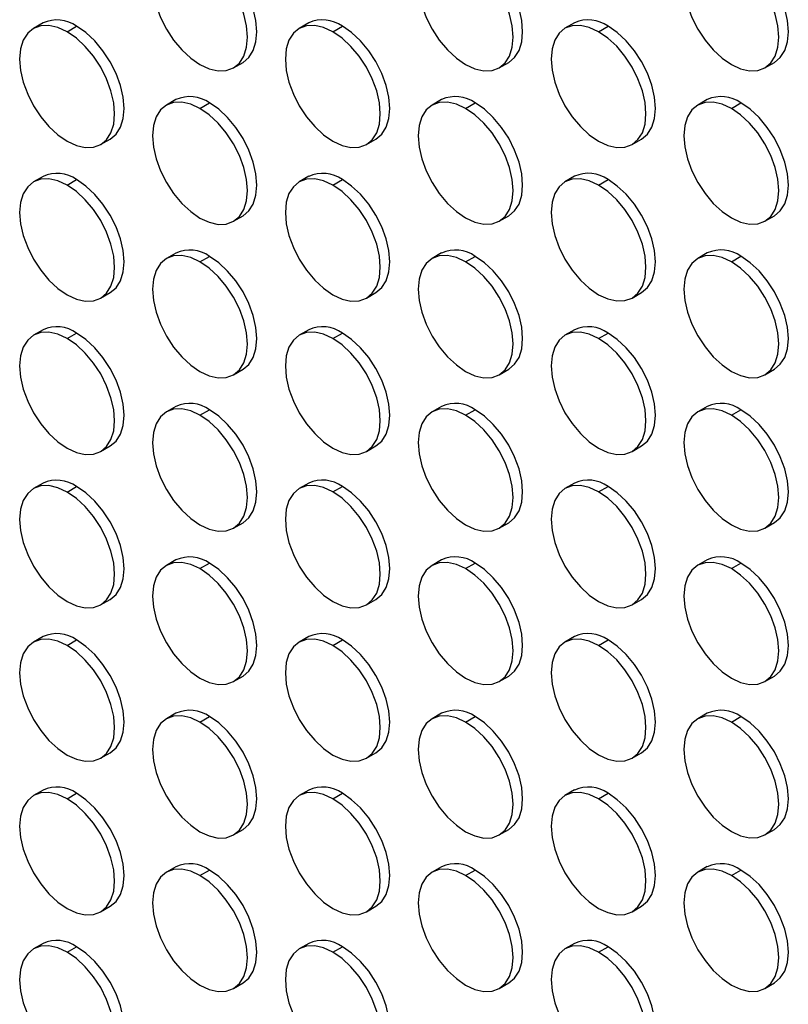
# Model space of a CAD drawing. Header units: millimetres. Extents: x 0 to 2794, y 0 to 2159.
# Tile 17 of 44: x 2187 to 2302, y 1575 to 1722. Entities that reach past the tile are written whole.
import ezdxf

# ---------------------------------------------------------------- set-up
doc = ezdxf.new("R2010")
doc.units = ezdxf.units.MM
doc.header["$LTSCALE"] = 10

msp = doc.modelspace()

# ---------------------------------------------------------------- linework, layer by layer
for p, q in [((2190.51, 1721.3), (2189.1, 1720.48)), ((2230.11, 1721.3), (2228.69, 1720.48)), ((2269.71, 1721.3), (2268.29, 1720.49)), ((2194.1, 1719.98), (2195.51, 1720.8)), ((2233.69, 1719.99), (2235.11, 1720.8)), ((2273.29, 1719.99), (2274.71, 1720.81)), ((2218.89, 1714.59), (2220.31, 1715.41)), ((2258.49, 1714.6), (2259.91, 1715.41)), ((2298.09, 1714.6), (2299.5, 1715.42)), ((2210.31, 1709.87), (2208.89, 1709.05)), ((2249.91, 1709.87), (2248.49, 1709.05)), ((2289.5, 1709.87), (2288.09, 1709.06)), ((2213.89, 1708.55), (2215.31, 1709.37)), ((2253.49, 1708.56), (2254.91, 1709.37)), ((2293.09, 1708.56), (2294.5, 1709.38)), ((2199.09, 1703.16), (2200.51, 1703.97)), ((2238.69, 1703.16), (2240.11, 1703.98)), ((2278.29, 1703.17), (2279.7, 1703.98)), ((2190.51, 1698.43), (2189.1, 1697.62)), ((2194.1, 1697.12), (2195.51, 1697.94)), ((2230.11, 1698.44), (2228.69, 1697.62)), ((2233.69, 1697.12), (2235.11, 1697.94)), ((2269.71, 1698.44), (2268.29, 1697.62)), ((2273.29, 1697.13), (2274.71, 1697.95)), ((2218.89, 1691.73), (2220.31, 1692.55)), ((2258.49, 1691.73), (2259.91, 1692.55)), ((2298.09, 1691.74), (2299.5, 1692.55)), ((2210.31, 1687), (2208.89, 1686.19)), ((2213.89, 1685.69), (2215.31, 1686.51)), ((2249.91, 1687.01), (2248.49, 1686.19)), ((2253.49, 1685.7), (2254.91, 1686.51)), ((2289.5, 1687.01), (2288.09, 1686.19)), ((2293.09, 1685.7), (2294.5, 1686.52)), ((2199.09, 1680.3), (2200.51, 1681.11)), ((2238.69, 1680.3), (2240.11, 1681.12)), ((2278.29, 1680.3), (2279.7, 1681.12)), ((2190.51, 1675.57), (2189.1, 1674.75)), ((2194.1, 1674.26), (2195.51, 1675.07)), ((2230.11, 1675.57), (2228.69, 1674.76)), ((2233.69, 1674.26), (2235.11, 1675.08)), ((2269.71, 1675.58), (2268.29, 1674.76)), ((2273.29, 1674.27), (2274.71, 1675.08)), ((2218.89, 1668.87), (2220.31, 1669.68)), ((2258.49, 1668.87), (2259.91, 1669.69)), ((2298.09, 1668.87), (2299.5, 1669.69)), ((2210.31, 1664.14), (2208.89, 1663.32)), ((2249.91, 1664.14), (2248.49, 1663.33)), ((2289.5, 1664.15), (2288.09, 1663.33)), ((2213.89, 1662.83), (2215.31, 1663.64)), ((2253.49, 1662.83), (2254.91, 1663.65)), ((2293.09, 1662.84), (2294.5, 1663.65)), ((2199.09, 1657.43), (2200.51, 1658.25)), ((2238.69, 1657.44), (2240.11, 1658.25)), ((2278.29, 1657.44), (2279.7, 1658.26)), ((2190.51, 1652.71), (2189.1, 1651.89)), ((2194.1, 1651.39), (2195.51, 1652.21)), ((2230.11, 1652.71), (2228.69, 1651.89)), ((2233.69, 1651.4), (2235.11, 1652.22)), ((2269.71, 1652.71), (2268.29, 1651.9)), ((2273.29, 1651.4), (2274.71, 1652.22)), ((2218.89, 1646), (2220.31, 1646.82)), ((2258.49, 1646.01), (2259.91, 1646.82)), ((2298.09, 1646.01), (2299.5, 1646.83)), ((2210.31, 1641.28), (2208.89, 1640.46)), ((2213.89, 1639.97), (2215.31, 1640.78)), ((2249.91, 1641.28), (2248.49, 1640.46)), ((2253.49, 1639.97), (2254.91, 1640.79)), ((2289.5, 1641.28), (2288.09, 1640.47)), ((2293.09, 1639.97), (2294.5, 1640.79)), ((2199.09, 1634.57), (2200.51, 1635.39)), ((2238.69, 1634.57), (2240.11, 1635.39)), ((2278.29, 1634.58), (2279.7, 1635.39)), ((2190.51, 1629.84), (2189.1, 1629.03)), ((2194.1, 1628.53), (2195.51, 1629.35)), ((2230.11, 1629.85), (2228.69, 1629.03)), ((2233.69, 1628.54), (2235.11, 1629.35)), ((2269.71, 1629.85), (2268.29, 1629.03)), ((2273.29, 1628.54), (2274.71, 1629.36)), ((2218.89, 1623.14), (2220.31, 1623.96)), ((2258.49, 1623.14), (2259.91, 1623.96)), ((2298.09, 1623.15), (2299.5, 1623.96)), ((2249.91, 1618.42), (2248.49, 1617.6)), ((2289.5, 1618.42), (2288.09, 1617.6)), ((2210.31, 1618.41), (2208.89, 1617.6)), ((2213.89, 1617.1), (2215.31, 1617.92)), ((2253.49, 1617.11), (2254.91, 1617.92)), ((2293.09, 1617.11), (2294.5, 1617.93)), ((2199.09, 1611.71), (2200.51, 1612.52)), ((2238.69, 1611.71), (2240.11, 1612.53)), ((2278.29, 1611.71), (2279.7, 1612.53)), ((2190.51, 1606.98), (2189.1, 1606.16)), ((2230.11, 1606.98), (2228.69, 1606.17)), ((2269.71, 1606.99), (2268.29, 1606.17)), ((2194.1, 1605.67), (2195.51, 1606.49)), ((2233.69, 1605.67), (2235.11, 1606.49)), ((2273.29, 1605.68), (2274.71, 1606.49)), ((2218.89, 1600.28), (2220.31, 1601.09)), ((2258.49, 1600.28), (2259.91, 1601.1)), ((2298.09, 1600.28), (2299.5, 1601.1)), ((2210.31, 1595.55), (2208.89, 1594.73)), ((2213.89, 1594.24), (2215.31, 1595.06)), ((2249.91, 1595.55), (2248.49, 1594.74)), ((2253.49, 1594.24), (2254.91, 1595.06)), ((2289.5, 1595.56), (2288.09, 1594.74)), ((2293.09, 1594.25), (2294.5, 1595.06)), ((2199.09, 1588.84), (2200.51, 1589.66)), ((2238.69, 1588.85), (2240.11, 1589.66)), ((2278.29, 1588.85), (2279.7, 1589.67)), ((2190.51, 1584.12), (2189.1, 1583.3)), ((2194.1, 1582.81), (2195.51, 1583.62)), ((2230.11, 1584.12), (2228.69, 1583.3)), ((2233.69, 1582.81), (2235.11, 1583.63)), ((2269.71, 1584.12), (2268.29, 1583.31)), ((2273.29, 1582.81), (2274.71, 1583.63)), ((2218.89, 1577.41), (2220.31, 1578.23)), ((2258.49, 1577.42), (2259.91, 1578.23)), ((2298.09, 1577.42), (2299.5, 1578.24))]:
    msp.add_line(p, q)
at = {"flags": 128}
for points in [[(2213.89, 1731.42), (2212.51, 1732.06), (2211.19, 1732.36), (2209.97, 1732.31), (2208.89, 1731.91), (2208.01, 1731.18), (2207.36, 1730.15), (2206.96, 1728.85), (2206.82, 1727.33), (2206.96, 1725.66), (2207.36, 1723.9), (2208.01, 1722.11), (2208.89, 1720.36), (2209.97, 1718.73), (2211.19, 1717.27), (2212.51, 1716.04), (2213.89, 1715.09)], [(2213.89, 1715.09), (2215.27, 1714.45), (2216.6, 1714.15), (2217.82, 1714.2), (2218.89, 1714.59), (2219.77, 1715.32), (2220.43, 1716.36), (2220.83, 1717.66), (2220.97, 1719.17), (2220.83, 1720.84), (2220.43, 1722.61), (2219.77, 1724.39), (2218.89, 1726.14), (2217.82, 1727.77), (2216.6, 1729.23), (2215.27, 1730.46), (2213.89, 1731.42)], [(2220.31, 1715.41), (2220.31, 1715.41), (2221.19, 1716.14), (2221.84, 1717.17), (2222.24, 1718.47), (2222.38, 1719.99), (2222.24, 1721.66), (2221.84, 1723.42), (2221.19, 1725.21), (2220.31, 1726.96), (2219.24, 1728.59), (2218.01, 1730.05), (2216.69, 1731.28), (2215.31, 1732.23)], [(2253.49, 1731.42), (2252.11, 1732.06), (2250.79, 1732.36), (2249.56, 1732.31), (2248.49, 1731.92), (2247.61, 1731.19), (2246.96, 1730.15), (2246.56, 1728.85), (2246.42, 1727.34), (2246.56, 1725.67), (2246.96, 1723.9), (2247.61, 1722.11), (2248.49, 1720.37), (2249.56, 1718.73), (2250.79, 1717.27), (2252.11, 1716.04), (2253.49, 1715.09)], [(2253.49, 1715.09), (2254.87, 1714.45), (2256.2, 1714.15), (2257.42, 1714.2), (2258.49, 1714.6), (2259.37, 1715.33), (2260.02, 1716.36), (2260.43, 1717.66), (2260.56, 1719.17), (2260.43, 1720.85), (2260.02, 1722.61), (2259.37, 1724.4), (2258.49, 1726.14), (2257.42, 1727.78), (2256.2, 1729.24), (2254.87, 1730.47), (2253.49, 1731.42)], [(2259.91, 1715.41), (2259.91, 1715.41), (2260.79, 1716.14), (2261.44, 1717.18), (2261.84, 1718.48), (2261.98, 1719.99), (2261.84, 1721.66), (2261.44, 1723.43), (2260.79, 1725.21), (2259.91, 1726.96), (2258.83, 1728.59), (2257.61, 1730.05), (2256.29, 1731.28), (2254.91, 1732.24)], [(2293.09, 1731.43), (2291.71, 1732.06), (2290.38, 1732.37), (2289.16, 1732.32), (2288.09, 1731.92), (2287.21, 1731.19), (2286.56, 1730.16), (2286.15, 1728.86), (2286.02, 1727.34), (2286.15, 1725.67), (2286.56, 1723.91), (2287.21, 1722.12), (2288.09, 1720.37), (2289.16, 1718.74), (2290.38, 1717.28), (2291.71, 1716.05), (2293.09, 1715.09)], [(2293.09, 1715.09), (2294.47, 1714.45), (2295.8, 1714.15), (2297.02, 1714.2), (2298.09, 1714.6), (2298.97, 1715.33), (2299.62, 1716.36), (2300.03, 1717.66), (2300.16, 1719.18), (2300.03, 1720.85), (2299.62, 1722.61), (2298.97, 1724.4), (2298.09, 1726.15), (2297.02, 1727.78), (2295.8, 1729.24), (2294.47, 1730.47), (2293.09, 1731.43)], [(2299.5, 1715.42), (2299.5, 1715.42), (2300.38, 1716.15), (2301.04, 1717.18), (2301.44, 1718.48), (2301.58, 1719.99), (2301.44, 1721.67), (2301.04, 1723.43), (2300.38, 1725.22), (2299.5, 1726.96), (2298.43, 1728.6), (2297.21, 1730.06), (2295.88, 1731.29), (2294.5, 1732.24)], [(2194.1, 1719.98), (2192.72, 1720.62), (2191.39, 1720.92), (2190.17, 1720.88), (2189.1, 1720.48), (2188.22, 1719.75), (2187.56, 1718.71), (2187.16, 1717.42), (2187.02, 1715.9), (2187.16, 1714.23), (2187.56, 1712.47), (2188.22, 1710.68), (2189.1, 1708.93), (2190.17, 1707.3), (2191.39, 1705.84), (2192.72, 1704.61), (2194.1, 1703.65)], [(2194.1, 1703.65), (2195.47, 1703.01), (2196.8, 1702.71), (2198.02, 1702.76), (2199.1, 1703.16), (2199.97, 1703.89), (2200.63, 1704.92), (2201.03, 1706.22), (2201.17, 1707.74), (2201.03, 1709.41), (2200.63, 1711.17), (2199.97, 1712.96), (2199.1, 1714.71), (2198.02, 1716.34), (2196.8, 1717.8), (2195.47, 1719.03), (2194.1, 1719.98)], [(2200.51, 1703.97), (2200.51, 1703.98), (2201.39, 1704.7), (2202.04, 1705.74), (2202.44, 1707.04), (2202.58, 1708.55), (2202.44, 1710.22), (2202.04, 1711.99), (2201.39, 1713.78), (2200.51, 1715.52), (2199.44, 1717.16), (2198.22, 1718.62), (2196.89, 1719.85), (2195.51, 1720.8)], [(2233.69, 1719.99), (2232.31, 1720.63), (2230.99, 1720.93), (2229.76, 1720.88), (2228.69, 1720.48), (2227.81, 1719.75), (2227.16, 1718.72), (2226.76, 1717.42), (2226.62, 1715.9), (2226.76, 1714.23), (2227.16, 1712.47), (2227.81, 1710.68), (2228.69, 1708.94), (2229.76, 1707.3), (2230.99, 1705.84), (2232.31, 1704.61), (2233.69, 1703.66)], [(2233.69, 1703.66), (2235.07, 1703.02), (2236.4, 1702.72), (2237.62, 1702.77), (2238.69, 1703.16), (2239.57, 1703.89), (2240.23, 1704.93), (2240.63, 1706.23), (2240.76, 1707.74), (2240.63, 1709.41), (2240.23, 1711.18), (2239.57, 1712.96), (2238.69, 1714.71), (2237.62, 1716.34), (2236.4, 1717.8), (2235.07, 1719.03), (2233.69, 1719.99)], [(2240.11, 1703.98), (2240.11, 1703.98), (2240.99, 1704.71), (2241.64, 1705.74), (2242.04, 1707.04), (2242.18, 1708.56), (2242.04, 1710.23), (2241.64, 1711.99), (2240.99, 1713.78), (2240.11, 1715.53), (2239.04, 1717.16), (2237.81, 1718.62), (2236.49, 1719.85), (2235.11, 1720.8)], [(2273.29, 1719.99), (2271.91, 1720.63), (2270.59, 1720.93), (2269.36, 1720.88), (2268.29, 1720.49), (2267.41, 1719.76), (2266.76, 1718.72), (2266.36, 1717.42), (2266.22, 1715.91), (2266.36, 1714.24), (2266.76, 1712.47), (2267.41, 1710.68), (2268.29, 1708.94), (2269.36, 1707.3), (2270.59, 1705.84), (2271.91, 1704.61), (2273.29, 1703.66)], [(2273.29, 1703.66), (2274.67, 1703.02), (2276, 1702.72), (2277.22, 1702.77), (2278.29, 1703.17), (2279.17, 1703.9), (2279.82, 1704.93), (2280.23, 1706.23), (2280.36, 1707.74), (2280.23, 1709.42), (2279.82, 1711.18), (2279.17, 1712.97), (2278.29, 1714.71), (2277.22, 1716.35), (2276, 1717.81), (2274.67, 1719.04), (2273.29, 1719.99)], [(2279.7, 1703.98), (2279.71, 1703.98), (2280.58, 1704.71), (2281.24, 1705.75), (2281.64, 1707.05), (2281.78, 1708.56), (2281.64, 1710.23), (2281.24, 1712), (2280.58, 1713.79), (2279.71, 1715.53), (2278.63, 1717.16), (2277.41, 1718.62), (2276.08, 1719.85), (2274.71, 1720.81)], [(2213.89, 1708.55), (2212.51, 1709.19), (2211.19, 1709.5), (2209.97, 1709.45), (2208.89, 1709.05), (2208.01, 1708.32), (2207.36, 1707.29), (2206.96, 1705.99), (2206.82, 1704.47), (2206.96, 1702.8), (2207.36, 1701.04), (2208.01, 1699.25), (2208.89, 1697.5), (2209.97, 1695.87), (2211.19, 1694.41), (2212.51, 1693.18), (2213.89, 1692.22)], [(2253.49, 1708.56), (2252.11, 1709.2), (2250.79, 1709.5), (2249.56, 1709.45), (2248.49, 1709.05), (2247.61, 1708.32), (2246.96, 1707.29), (2246.56, 1705.99), (2246.42, 1704.47), (2246.56, 1702.8), (2246.96, 1701.04), (2247.61, 1699.25), (2248.49, 1697.51), (2249.56, 1695.87), (2250.79, 1694.41), (2252.11, 1693.18), (2253.49, 1692.23)], [(2293.09, 1708.56), (2291.71, 1709.2), (2290.38, 1709.5), (2289.16, 1709.45), (2288.09, 1709.06), (2287.21, 1708.33), (2286.56, 1707.29), (2286.15, 1705.99), (2286.02, 1704.48), (2286.15, 1702.81), (2286.56, 1701.04), (2287.21, 1699.25), (2288.09, 1697.51), (2289.16, 1695.88), (2290.38, 1694.41), (2291.71, 1693.18), (2293.09, 1692.23)], [(2213.89, 1692.22), (2215.27, 1691.58), (2216.6, 1691.28), (2217.82, 1691.33), (2218.89, 1691.73), (2219.77, 1692.46), (2220.43, 1693.49), (2220.83, 1694.79), (2220.97, 1696.31), (2220.83, 1697.98), (2220.43, 1699.74), (2219.77, 1701.53), (2218.89, 1703.28), (2217.82, 1704.91), (2216.6, 1706.37), (2215.27, 1707.6), (2213.89, 1708.55)], [(2220.31, 1692.55), (2220.31, 1692.55), (2221.19, 1693.28), (2221.84, 1694.31), (2222.24, 1695.61), (2222.38, 1697.12), (2222.24, 1698.79), (2221.84, 1700.56), (2221.19, 1702.35), (2220.31, 1704.09), (2219.24, 1705.73), (2218.01, 1707.19), (2216.69, 1708.42), (2215.31, 1709.37)], [(2253.49, 1692.23), (2254.87, 1691.59), (2256.2, 1691.29), (2257.42, 1691.34), (2258.49, 1691.73), (2259.37, 1692.46), (2260.02, 1693.5), (2260.43, 1694.8), (2260.56, 1696.31), (2260.43, 1697.98), (2260.02, 1699.75), (2259.37, 1701.54), (2258.49, 1703.28), (2257.42, 1704.91), (2256.2, 1706.37), (2254.87, 1707.61), (2253.49, 1708.56)], [(2259.91, 1692.55), (2259.91, 1692.55), (2260.79, 1693.28), (2261.44, 1694.31), (2261.84, 1695.61), (2261.98, 1697.13), (2261.84, 1698.8), (2261.44, 1700.56), (2260.79, 1702.35), (2259.91, 1704.1), (2258.83, 1705.73), (2257.61, 1707.19), (2256.29, 1708.42), (2254.91, 1709.37)], [(2293.09, 1692.23), (2294.47, 1691.59), (2295.8, 1691.29), (2297.02, 1691.34), (2298.09, 1691.74), (2298.97, 1692.47), (2299.62, 1693.5), (2300.03, 1694.8), (2300.16, 1696.31), (2300.03, 1697.99), (2299.62, 1699.75), (2298.97, 1701.54), (2298.09, 1703.28), (2297.02, 1704.92), (2295.8, 1706.38), (2294.47, 1707.61), (2293.09, 1708.56)], [(2299.5, 1692.55), (2299.5, 1692.55), (2300.38, 1693.28), (2301.04, 1694.32), (2301.44, 1695.62), (2301.58, 1697.13), (2301.44, 1698.8), (2301.04, 1700.57), (2300.38, 1702.36), (2299.5, 1704.1), (2298.43, 1705.73), (2297.21, 1707.19), (2295.88, 1708.43), (2294.5, 1709.38)], [(2194.1, 1697.12), (2192.72, 1697.76), (2191.39, 1698.06), (2190.17, 1698.01), (2189.1, 1697.62), (2188.22, 1696.89), (2187.56, 1695.85), (2187.16, 1694.55), (2187.02, 1693.04), (2187.16, 1691.37), (2187.56, 1689.6), (2188.22, 1687.81), (2189.1, 1686.07), (2190.17, 1684.43), (2191.39, 1682.97), (2192.72, 1681.74), (2194.1, 1680.79)], [(2200.51, 1681.11), (2200.51, 1681.11), (2201.39, 1681.84), (2202.04, 1682.88), (2202.44, 1684.18), (2202.58, 1685.69), (2202.44, 1687.36), (2202.04, 1689.13), (2201.39, 1690.91), (2200.51, 1692.66), (2199.44, 1694.29), (2198.22, 1695.75), (2196.89, 1696.98), (2195.51, 1697.94)], [(2233.69, 1697.12), (2232.31, 1697.76), (2230.99, 1698.07), (2229.76, 1698.02), (2228.69, 1697.62), (2227.81, 1696.89), (2227.16, 1695.86), (2226.76, 1694.56), (2226.62, 1693.04), (2226.76, 1691.37), (2227.16, 1689.61), (2227.81, 1687.82), (2228.69, 1686.07), (2229.76, 1684.44), (2230.99, 1682.98), (2232.31, 1681.75), (2233.69, 1680.79)], [(2240.11, 1681.12), (2240.11, 1681.12), (2240.99, 1681.85), (2241.64, 1682.88), (2242.04, 1684.18), (2242.18, 1685.69), (2242.04, 1687.37), (2241.64, 1689.13), (2240.99, 1690.92), (2240.11, 1692.66), (2239.04, 1694.3), (2237.81, 1695.76), (2236.49, 1696.99), (2235.11, 1697.94)], [(2273.29, 1697.13), (2271.91, 1697.77), (2270.59, 1698.07), (2269.36, 1698.02), (2268.29, 1697.62), (2267.41, 1696.89), (2266.76, 1695.86), (2266.36, 1694.56), (2266.22, 1693.05), (2266.36, 1691.37), (2266.76, 1689.61), (2267.41, 1687.82), (2268.29, 1686.08), (2269.36, 1684.44), (2270.59, 1682.98), (2271.91, 1681.75), (2273.29, 1680.8)], [(2279.7, 1681.12), (2279.71, 1681.12), (2280.58, 1681.85), (2281.24, 1682.88), (2281.64, 1684.18), (2281.78, 1685.7), (2281.64, 1687.37), (2281.24, 1689.13), (2280.58, 1690.92), (2279.71, 1692.67), (2278.63, 1694.3), (2277.41, 1695.76), (2276.08, 1696.99), (2274.71, 1697.95)], [(2194.1, 1680.79), (2195.47, 1680.15), (2196.8, 1679.85), (2198.02, 1679.9), (2199.1, 1680.3), (2199.97, 1681.03), (2200.63, 1682.06), (2201.03, 1683.36), (2201.17, 1684.87), (2201.03, 1686.55), (2200.63, 1688.31), (2199.97, 1690.1), (2199.1, 1691.84), (2198.02, 1693.48), (2196.8, 1694.94), (2195.47, 1696.17), (2194.1, 1697.12)], [(2233.69, 1680.79), (2235.07, 1680.15), (2236.4, 1679.85), (2237.62, 1679.9), (2238.69, 1680.3), (2239.57, 1681.03), (2240.23, 1682.06), (2240.63, 1683.36), (2240.76, 1684.88), (2240.63, 1686.55), (2240.23, 1688.31), (2239.57, 1690.1), (2238.69, 1691.85), (2237.62, 1693.48), (2236.4, 1694.94), (2235.07, 1696.17), (2233.69, 1697.12)], [(2273.29, 1680.8), (2274.67, 1680.16), (2276, 1679.86), (2277.22, 1679.91), (2278.29, 1680.3), (2279.17, 1681.03), (2279.82, 1682.07), (2280.23, 1683.37), (2280.36, 1684.88), (2280.23, 1686.55), (2279.82, 1688.32), (2279.17, 1690.11), (2278.29, 1691.85), (2277.22, 1693.48), (2276, 1694.94), (2274.67, 1696.18), (2273.29, 1697.13)], [(2213.89, 1685.69), (2212.51, 1686.33), (2211.19, 1686.63), (2209.97, 1686.58), (2208.89, 1686.19), (2208.01, 1685.46), (2207.36, 1684.42), (2206.96, 1683.12), (2206.82, 1681.61), (2206.96, 1679.94), (2207.36, 1678.17), (2208.01, 1676.38), (2208.89, 1674.64), (2209.97, 1673), (2211.19, 1671.54), (2212.51, 1670.31), (2213.89, 1669.36)], [(2220.31, 1669.68), (2220.31, 1669.68), (2221.19, 1670.41), (2221.84, 1671.45), (2222.24, 1672.75), (2222.38, 1674.26), (2222.24, 1675.93), (2221.84, 1677.7), (2221.19, 1679.48), (2220.31, 1681.23), (2219.24, 1682.86), (2218.01, 1684.32), (2216.69, 1685.55), (2215.31, 1686.51)], [(2253.49, 1685.7), (2252.11, 1686.33), (2250.79, 1686.64), (2249.56, 1686.59), (2248.49, 1686.19), (2247.61, 1685.46), (2246.96, 1684.43), (2246.56, 1683.13), (2246.42, 1681.61), (2246.56, 1679.94), (2246.96, 1678.18), (2247.61, 1676.39), (2248.49, 1674.64), (2249.56, 1673.01), (2250.79, 1671.55), (2252.11, 1670.32), (2253.49, 1669.36)], [(2259.91, 1669.69), (2259.91, 1669.69), (2260.79, 1670.42), (2261.44, 1671.45), (2261.84, 1672.75), (2261.98, 1674.26), (2261.84, 1675.94), (2261.44, 1677.7), (2260.79, 1679.49), (2259.91, 1681.23), (2258.83, 1682.87), (2257.61, 1684.33), (2256.29, 1685.56), (2254.91, 1686.51)], [(2293.09, 1685.7), (2291.71, 1686.34), (2290.38, 1686.64), (2289.16, 1686.59), (2288.09, 1686.19), (2287.21, 1685.46), (2286.56, 1684.43), (2286.15, 1683.13), (2286.02, 1681.62), (2286.15, 1679.94), (2286.56, 1678.18), (2287.21, 1676.39), (2288.09, 1674.65), (2289.16, 1673.01), (2290.38, 1671.55), (2291.71, 1670.32), (2293.09, 1669.37)], [(2299.5, 1669.69), (2299.5, 1669.69), (2300.38, 1670.42), (2301.04, 1671.45), (2301.44, 1672.75), (2301.58, 1674.27), (2301.44, 1675.94), (2301.04, 1677.7), (2300.38, 1679.49), (2299.5, 1681.24), (2298.43, 1682.87), (2297.21, 1684.33), (2295.88, 1685.56), (2294.5, 1686.52)], [(2213.89, 1669.36), (2215.27, 1668.72), (2216.6, 1668.42), (2217.82, 1668.47), (2218.89, 1668.87), (2219.77, 1669.6), (2220.43, 1670.63), (2220.83, 1671.93), (2220.97, 1673.44), (2220.83, 1675.12), (2220.43, 1676.88), (2219.77, 1678.67), (2218.89, 1680.41), (2217.82, 1682.05), (2216.6, 1683.51), (2215.27, 1684.74), (2213.89, 1685.69)], [(2253.49, 1669.36), (2254.87, 1668.72), (2256.2, 1668.42), (2257.42, 1668.47), (2258.49, 1668.87), (2259.37, 1669.6), (2260.02, 1670.63), (2260.43, 1671.93), (2260.56, 1673.45), (2260.43, 1675.12), (2260.02, 1676.88), (2259.37, 1678.67), (2258.49, 1680.42), (2257.42, 1682.05), (2256.2, 1683.51), (2254.87, 1684.74), (2253.49, 1685.7)], [(2293.09, 1669.37), (2294.47, 1668.73), (2295.8, 1668.43), (2297.02, 1668.48), (2298.09, 1668.87), (2298.97, 1669.6), (2299.62, 1670.64), (2300.03, 1671.94), (2300.16, 1673.45), (2300.03, 1675.12), (2299.62, 1676.89), (2298.97, 1678.68), (2298.09, 1680.42), (2297.02, 1682.05), (2295.8, 1683.52), (2294.47, 1684.75), (2293.09, 1685.7)], [(2194.1, 1674.26), (2192.72, 1674.9), (2191.39, 1675.2), (2190.17, 1675.15), (2189.1, 1674.75), (2188.22, 1674.02), (2187.56, 1672.99), (2187.16, 1671.69), (2187.02, 1670.17), (2187.16, 1668.5), (2187.56, 1666.74), (2188.22, 1664.95), (2189.1, 1663.21), (2190.17, 1661.57), (2191.39, 1660.11), (2192.72, 1658.88), (2194.1, 1657.93)], [(2194.1, 1657.93), (2195.47, 1657.29), (2196.8, 1656.99), (2198.02, 1657.04), (2199.1, 1657.43), (2199.97, 1658.16), (2200.63, 1659.2), (2201.03, 1660.5), (2201.17, 1662.01), (2201.03, 1663.68), (2200.63, 1665.45), (2199.97, 1667.23), (2199.1, 1668.98), (2198.02, 1670.61), (2196.8, 1672.07), (2195.47, 1673.3), (2194.1, 1674.26)], [(2200.51, 1658.25), (2200.51, 1658.25), (2201.39, 1658.98), (2202.04, 1660.01), (2202.44, 1661.31), (2202.58, 1662.83), (2202.44, 1664.5), (2202.04, 1666.26), (2201.39, 1668.05), (2200.51, 1669.8), (2199.44, 1671.43), (2198.22, 1672.89), (2196.89, 1674.12), (2195.51, 1675.07)], [(2233.69, 1674.26), (2232.31, 1674.9), (2230.99, 1675.2), (2229.76, 1675.15), (2228.69, 1674.76), (2227.81, 1674.03), (2227.16, 1672.99), (2226.76, 1671.69), (2226.62, 1670.18), (2226.76, 1668.51), (2227.16, 1666.74), (2227.81, 1664.95), (2228.69, 1663.21), (2229.76, 1661.57), (2230.99, 1660.11), (2232.31, 1658.88), (2233.69, 1657.93)], [(2233.69, 1657.93), (2235.07, 1657.29), (2236.4, 1656.99), (2237.62, 1657.04), (2238.69, 1657.44), (2239.57, 1658.17), (2240.23, 1659.2), (2240.63, 1660.5), (2240.76, 1662.01), (2240.63, 1663.69), (2240.23, 1665.45), (2239.57, 1667.24), (2238.69, 1668.98), (2237.62, 1670.62), (2236.4, 1672.08), (2235.07, 1673.31), (2233.69, 1674.26)], [(2240.11, 1658.25), (2240.11, 1658.25), (2240.99, 1658.98), (2241.64, 1660.02), (2242.04, 1661.32), (2242.18, 1662.83), (2242.04, 1664.5), (2241.64, 1666.27), (2240.99, 1668.06), (2240.11, 1669.8), (2239.04, 1671.43), (2237.81, 1672.89), (2236.49, 1674.12), (2235.11, 1675.08)], [(2273.29, 1674.27), (2271.91, 1674.9), (2270.59, 1675.21), (2269.36, 1675.16), (2268.29, 1674.76), (2267.41, 1674.03), (2266.76, 1673), (2266.36, 1671.7), (2266.22, 1670.18), (2266.36, 1668.51), (2266.76, 1666.75), (2267.41, 1664.96), (2268.29, 1663.21), (2269.36, 1661.58), (2270.59, 1660.12), (2271.91, 1658.89), (2273.29, 1657.93)], [(2273.29, 1657.93), (2274.67, 1657.3), (2276, 1656.99), (2277.22, 1657.04), (2278.29, 1657.44), (2279.17, 1658.17), (2279.82, 1659.2), (2280.23, 1660.5), (2280.36, 1662.02), (2280.23, 1663.69), (2279.82, 1665.45), (2279.17, 1667.24), (2278.29, 1668.99), (2277.22, 1670.62), (2276, 1672.08), (2274.67, 1673.31), (2273.29, 1674.27)], [(2279.7, 1658.26), (2279.71, 1658.26), (2280.58, 1658.99), (2281.24, 1660.02), (2281.64, 1661.32), (2281.78, 1662.83), (2281.64, 1664.51), (2281.24, 1666.27), (2280.58, 1668.06), (2279.71, 1669.8), (2278.63, 1671.44), (2277.41, 1672.9), (2276.08, 1674.13), (2274.71, 1675.08)], [(2213.89, 1662.83), (2212.51, 1663.47), (2211.19, 1663.77), (2209.97, 1663.72), (2208.89, 1663.32), (2208.01, 1662.59), (2207.36, 1661.56), (2206.96, 1660.26), (2206.82, 1658.74), (2206.96, 1657.07), (2207.36, 1655.31), (2208.01, 1653.52), (2208.89, 1651.78), (2209.97, 1650.14), (2211.19, 1648.68), (2212.51, 1647.45), (2213.89, 1646.5)], [(2213.89, 1646.5), (2215.27, 1645.86), (2216.6, 1645.56), (2217.82, 1645.61), (2218.89, 1646), (2219.77, 1646.73), (2220.43, 1647.77), (2220.83, 1649.07), (2220.97, 1650.58), (2220.83, 1652.25), (2220.43, 1654.02), (2219.77, 1655.81), (2218.89, 1657.55), (2217.82, 1659.18), (2216.6, 1660.64), (2215.27, 1661.88), (2213.89, 1662.83)], [(2220.31, 1646.82), (2220.31, 1646.82), (2221.19, 1647.55), (2221.84, 1648.58), (2222.24, 1649.88), (2222.38, 1651.4), (2222.24, 1653.07), (2221.84, 1654.83), (2221.19, 1656.62), (2220.31, 1658.37), (2219.24, 1660), (2218.01, 1661.46), (2216.69, 1662.69), (2215.31, 1663.64)], [(2253.49, 1662.83), (2252.11, 1663.47), (2250.79, 1663.77), (2249.56, 1663.72), (2248.49, 1663.33), (2247.61, 1662.6), (2246.96, 1661.56), (2246.56, 1660.26), (2246.42, 1658.75), (2246.56, 1657.08), (2246.96, 1655.31), (2247.61, 1653.52), (2248.49, 1651.78), (2249.56, 1650.15), (2250.79, 1648.68), (2252.11, 1647.45), (2253.49, 1646.5)], [(2253.49, 1646.5), (2254.87, 1645.86), (2256.2, 1645.56), (2257.42, 1645.61), (2258.49, 1646.01), (2259.37, 1646.74), (2260.02, 1647.77), (2260.43, 1649.07), (2260.56, 1650.58), (2260.43, 1652.26), (2260.02, 1654.02), (2259.37, 1655.81), (2258.49, 1657.55), (2257.42, 1659.19), (2256.2, 1660.65), (2254.87, 1661.88), (2253.49, 1662.83)], [(2259.91, 1646.82), (2259.91, 1646.82), (2260.79, 1647.55), (2261.44, 1648.59), (2261.84, 1649.89), (2261.98, 1651.4), (2261.84, 1653.07), (2261.44, 1654.84), (2260.79, 1656.63), (2259.91, 1658.37), (2258.83, 1660), (2257.61, 1661.46), (2256.29, 1662.7), (2254.91, 1663.65)], [(2293.09, 1662.84), (2291.71, 1663.48), (2290.38, 1663.78), (2289.16, 1663.73), (2288.09, 1663.33), (2287.21, 1662.6), (2286.56, 1661.57), (2286.15, 1660.27), (2286.02, 1658.75), (2286.15, 1657.08), (2286.56, 1655.32), (2287.21, 1653.53), (2288.09, 1651.78), (2289.16, 1650.15), (2290.38, 1648.69), (2291.71, 1647.46), (2293.09, 1646.5)], [(2293.09, 1646.5), (2294.47, 1645.87), (2295.8, 1645.56), (2297.02, 1645.61), (2298.09, 1646.01), (2298.97, 1646.74), (2299.62, 1647.77), (2300.03, 1649.07), (2300.16, 1650.59), (2300.03, 1652.26), (2299.62, 1654.02), (2298.97, 1655.81), (2298.09, 1657.56), (2297.02, 1659.19), (2295.8, 1660.65), (2294.47, 1661.88), (2293.09, 1662.84)], [(2299.5, 1646.83), (2299.5, 1646.83), (2300.38, 1647.56), (2301.04, 1648.59), (2301.44, 1649.89), (2301.58, 1651.4), (2301.44, 1653.08), (2301.04, 1654.84), (2300.38, 1656.63), (2299.5, 1658.37), (2298.43, 1660.01), (2297.21, 1661.47), (2295.88, 1662.7), (2294.5, 1663.65)], [(2194.1, 1651.39), (2192.72, 1652.03), (2191.39, 1652.34), (2190.17, 1652.29), (2189.1, 1651.89), (2188.22, 1651.16), (2187.56, 1650.13), (2187.16, 1648.83), (2187.02, 1647.31), (2187.16, 1645.64), (2187.56, 1643.88), (2188.22, 1642.09), (2189.1, 1640.34), (2190.17, 1638.71), (2191.39, 1637.25), (2192.72, 1636.02), (2194.1, 1635.06)], [(2200.51, 1635.39), (2200.51, 1635.39), (2201.39, 1636.12), (2202.04, 1637.15), (2202.44, 1638.45), (2202.58, 1639.96), (2202.44, 1641.64), (2202.04, 1643.4), (2201.39, 1645.19), (2200.51, 1646.93), (2199.44, 1648.57), (2198.22, 1650.03), (2196.89, 1651.26), (2195.51, 1652.21)], [(2233.69, 1651.4), (2232.31, 1652.04), (2230.99, 1652.34), (2229.76, 1652.29), (2228.69, 1651.89), (2227.81, 1651.16), (2227.16, 1650.13), (2226.76, 1648.83), (2226.62, 1647.32), (2226.76, 1645.64), (2227.16, 1643.88), (2227.81, 1642.09), (2228.69, 1640.35), (2229.76, 1638.71), (2230.99, 1637.25), (2232.31, 1636.02), (2233.69, 1635.07)], [(2240.11, 1635.39), (2240.11, 1635.39), (2240.99, 1636.12), (2241.64, 1637.15), (2242.04, 1638.45), (2242.18, 1639.97), (2242.04, 1641.64), (2241.64, 1643.4), (2240.99, 1645.19), (2240.11, 1646.94), (2239.04, 1648.57), (2237.81, 1650.03), (2236.49, 1651.26), (2235.11, 1652.22)], [(2273.29, 1651.4), (2271.91, 1652.04), (2270.59, 1652.34), (2269.36, 1652.29), (2268.29, 1651.9), (2267.41, 1651.17), (2266.76, 1650.13), (2266.36, 1648.83), (2266.22, 1647.32), (2266.36, 1645.65), (2266.76, 1643.88), (2267.41, 1642.09), (2268.29, 1640.35), (2269.36, 1638.72), (2270.59, 1637.26), (2271.91, 1636.02), (2273.29, 1635.07)], [(2279.7, 1635.39), (2279.71, 1635.39), (2280.58, 1636.12), (2281.24, 1637.16), (2281.64, 1638.46), (2281.78, 1639.97), (2281.64, 1641.64), (2281.24, 1643.41), (2280.58, 1645.2), (2279.71, 1646.94), (2278.63, 1648.57), (2277.41, 1650.04), (2276.08, 1651.27), (2274.71, 1652.22)], [(2194.1, 1635.06), (2195.47, 1634.42), (2196.8, 1634.12), (2198.02, 1634.17), (2199.1, 1634.57), (2199.97, 1635.3), (2200.63, 1636.33), (2201.03, 1637.63), (2201.17, 1639.15), (2201.03, 1640.82), (2200.63, 1642.58), (2199.97, 1644.37), (2199.1, 1646.12), (2198.02, 1647.75), (2196.8, 1649.21), (2195.47, 1650.44), (2194.1, 1651.39)], [(2233.69, 1635.07), (2235.07, 1634.43), (2236.4, 1634.13), (2237.62, 1634.18), (2238.69, 1634.57), (2239.57, 1635.3), (2240.23, 1636.34), (2240.63, 1637.64), (2240.76, 1639.15), (2240.63, 1640.82), (2240.23, 1642.59), (2239.57, 1644.38), (2238.69, 1646.12), (2237.62, 1647.75), (2236.4, 1649.21), (2235.07, 1650.45), (2233.69, 1651.4)], [(2273.29, 1635.07), (2274.67, 1634.43), (2276, 1634.13), (2277.22, 1634.18), (2278.29, 1634.58), (2279.17, 1635.31), (2279.82, 1636.34), (2280.23, 1637.64), (2280.36, 1639.15), (2280.23, 1640.83), (2279.82, 1642.59), (2279.17, 1644.38), (2278.29, 1646.12), (2277.22, 1647.76), (2276, 1649.22), (2274.67, 1650.45), (2273.29, 1651.4)], [(2213.89, 1639.97), (2212.51, 1640.6), (2211.19, 1640.91), (2209.97, 1640.86), (2208.89, 1640.46), (2208.01, 1639.73), (2207.36, 1638.7), (2206.96, 1637.4), (2206.82, 1635.88), (2206.96, 1634.21), (2207.36, 1632.45), (2208.01, 1630.66), (2208.89, 1628.91), (2209.97, 1627.28), (2211.19, 1625.82), (2212.51, 1624.59), (2213.89, 1623.63)], [(2220.31, 1623.96), (2220.31, 1623.96), (2221.19, 1624.69), (2221.84, 1625.72), (2222.24, 1627.02), (2222.38, 1628.53), (2222.24, 1630.21), (2221.84, 1631.97), (2221.19, 1633.76), (2220.31, 1635.5), (2219.24, 1637.14), (2218.01, 1638.6), (2216.69, 1639.83), (2215.31, 1640.78)], [(2253.49, 1639.97), (2252.11, 1640.61), (2250.79, 1640.91), (2249.56, 1640.86), (2248.49, 1640.46), (2247.61, 1639.73), (2246.96, 1638.7), (2246.56, 1637.4), (2246.42, 1635.89), (2246.56, 1634.21), (2246.96, 1632.45), (2247.61, 1630.66), (2248.49, 1628.92), (2249.56, 1627.28), (2250.79, 1625.82), (2252.11, 1624.59), (2253.49, 1623.64)], [(2259.91, 1623.96), (2259.91, 1623.96), (2260.79, 1624.69), (2261.44, 1625.72), (2261.84, 1627.02), (2261.98, 1628.54), (2261.84, 1630.21), (2261.44, 1631.97), (2260.79, 1633.76), (2259.91, 1635.51), (2258.83, 1637.14), (2257.61, 1638.6), (2256.29, 1639.83), (2254.91, 1640.79)], [(2293.09, 1639.97), (2291.71, 1640.61), (2290.38, 1640.91), (2289.16, 1640.86), (2288.09, 1640.47), (2287.21, 1639.74), (2286.56, 1638.7), (2286.15, 1637.4), (2286.02, 1635.89), (2286.15, 1634.22), (2286.56, 1632.45), (2287.21, 1630.66), (2288.09, 1628.92), (2289.16, 1627.29), (2290.38, 1625.83), (2291.71, 1624.6), (2293.09, 1623.64)], [(2299.5, 1623.96), (2299.5, 1623.96), (2300.38, 1624.69), (2301.04, 1625.73), (2301.44, 1627.03), (2301.58, 1628.54), (2301.44, 1630.21), (2301.04, 1631.98), (2300.38, 1633.77), (2299.5, 1635.51), (2298.43, 1637.15), (2297.21, 1638.61), (2295.88, 1639.84), (2294.5, 1640.79)], [(2213.89, 1623.63), (2215.27, 1622.99), (2216.6, 1622.69), (2217.82, 1622.74), (2218.89, 1623.14), (2219.77, 1623.87), (2220.43, 1624.9), (2220.83, 1626.2), (2220.97, 1627.72), (2220.83, 1629.39), (2220.43, 1631.15), (2219.77, 1632.94), (2218.89, 1634.69), (2217.82, 1636.32), (2216.6, 1637.78), (2215.27, 1639.01), (2213.89, 1639.97)], [(2253.49, 1623.64), (2254.87, 1623), (2256.2, 1622.7), (2257.42, 1622.75), (2258.49, 1623.14), (2259.37, 1623.87), (2260.02, 1624.91), (2260.43, 1626.21), (2260.56, 1627.72), (2260.43, 1629.39), (2260.02, 1631.16), (2259.37, 1632.95), (2258.49, 1634.69), (2257.42, 1636.32), (2256.2, 1637.79), (2254.87, 1639.02), (2253.49, 1639.97)], [(2293.09, 1623.64), (2294.47, 1623), (2295.8, 1622.7), (2297.02, 1622.75), (2298.09, 1623.15), (2298.97, 1623.88), (2299.62, 1624.91), (2300.03, 1626.21), (2300.16, 1627.73), (2300.03, 1629.4), (2299.62, 1631.16), (2298.97, 1632.95), (2298.09, 1634.69), (2297.02, 1636.33), (2295.8, 1637.79), (2294.47, 1639.02), (2293.09, 1639.97)], [(2194.1, 1628.53), (2192.72, 1629.17), (2191.39, 1629.47), (2190.17, 1629.42), (2189.1, 1629.03), (2188.22, 1628.3), (2187.56, 1627.26), (2187.16, 1625.96), (2187.02, 1624.45), (2187.16, 1622.78), (2187.56, 1621.01), (2188.22, 1619.22), (2189.1, 1617.48), (2190.17, 1615.84), (2191.39, 1614.38), (2192.72, 1613.15), (2194.1, 1612.2)], [(2200.51, 1612.52), (2200.51, 1612.52), (2201.39, 1613.25), (2202.04, 1614.29), (2202.44, 1615.59), (2202.58, 1617.1), (2202.44, 1618.77), (2202.04, 1620.54), (2201.39, 1622.33), (2200.51, 1624.07), (2199.44, 1625.7), (2198.22, 1627.16), (2196.89, 1628.39), (2195.51, 1629.35)], [(2233.69, 1628.54), (2232.31, 1629.17), (2230.99, 1629.48), (2229.76, 1629.43), (2228.69, 1629.03), (2227.81, 1628.3), (2227.16, 1627.27), (2226.76, 1625.97), (2226.62, 1624.45), (2226.76, 1622.78), (2227.16, 1621.02), (2227.81, 1619.23), (2228.69, 1617.48), (2229.76, 1615.85), (2230.99, 1614.39), (2232.31, 1613.16), (2233.69, 1612.2)], [(2240.11, 1612.53), (2240.11, 1612.53), (2240.99, 1613.26), (2241.64, 1614.29), (2242.04, 1615.59), (2242.18, 1617.1), (2242.04, 1618.78), (2241.64, 1620.54), (2240.99, 1622.33), (2240.11, 1624.07), (2239.04, 1625.71), (2237.81, 1627.17), (2236.49, 1628.4), (2235.11, 1629.35)], [(2273.29, 1628.54), (2271.91, 1629.18), (2270.59, 1629.48), (2269.36, 1629.43), (2268.29, 1629.03), (2267.41, 1628.3), (2266.76, 1627.27), (2266.36, 1625.97), (2266.22, 1624.46), (2266.36, 1622.78), (2266.76, 1621.02), (2267.41, 1619.23), (2268.29, 1617.49), (2269.36, 1615.85), (2270.59, 1614.39), (2271.91, 1613.16), (2273.29, 1612.21)], [(2279.7, 1612.53), (2279.71, 1612.53), (2280.58, 1613.26), (2281.24, 1614.29), (2281.64, 1615.59), (2281.78, 1617.11), (2281.64, 1618.78), (2281.24, 1620.54), (2280.58, 1622.33), (2279.71, 1624.08), (2278.63, 1625.71), (2277.41, 1627.17), (2276.08, 1628.4), (2274.71, 1629.36)], [(2194.1, 1612.2), (2195.47, 1611.56), (2196.8, 1611.26), (2198.02, 1611.31), (2199.1, 1611.71), (2199.97, 1612.44), (2200.63, 1613.47), (2201.03, 1614.77), (2201.17, 1616.28), (2201.03, 1617.96), (2200.63, 1619.72), (2199.97, 1621.51), (2199.1, 1623.25), (2198.02, 1624.89), (2196.8, 1626.35), (2195.47, 1627.58), (2194.1, 1628.53)], [(2233.69, 1612.2), (2235.07, 1611.57), (2236.4, 1611.26), (2237.62, 1611.31), (2238.69, 1611.71), (2239.57, 1612.44), (2240.23, 1613.47), (2240.63, 1614.77), (2240.76, 1616.29), (2240.63, 1617.96), (2240.23, 1619.72), (2239.57, 1621.51), (2238.69, 1623.26), (2237.62, 1624.89), (2236.4, 1626.35), (2235.07, 1627.58), (2233.69, 1628.54)], [(2273.29, 1612.21), (2274.67, 1611.57), (2276, 1611.27), (2277.22, 1611.32), (2278.29, 1611.71), (2279.17, 1612.44), (2279.82, 1613.48), (2280.23, 1614.78), (2280.36, 1616.29), (2280.23, 1617.96), (2279.82, 1619.73), (2279.17, 1621.52), (2278.29, 1623.26), (2277.22, 1624.9), (2276, 1626.36), (2274.67, 1627.59), (2273.29, 1628.54)], [(2213.89, 1617.1), (2212.51, 1617.74), (2211.19, 1618.04), (2209.97, 1617.99), (2208.89, 1617.6), (2208.01, 1616.87), (2207.36, 1615.83), (2206.96, 1614.53), (2206.82, 1613.02), (2206.96, 1611.35), (2207.36, 1609.58), (2208.01, 1607.79), (2208.89, 1606.05), (2209.97, 1604.42), (2211.19, 1602.95), (2212.51, 1601.72), (2213.89, 1600.77)], [(2213.89, 1600.77), (2215.27, 1600.13), (2216.6, 1599.83), (2217.82, 1599.88), (2218.89, 1600.28), (2219.77, 1601.01), (2220.43, 1602.04), (2220.83, 1603.34), (2220.97, 1604.85), (2220.83, 1606.53), (2220.43, 1608.29), (2219.77, 1610.08), (2218.89, 1611.82), (2217.82, 1613.46), (2216.6, 1614.92), (2215.27, 1616.15), (2213.89, 1617.1)], [(2220.31, 1601.09), (2220.31, 1601.09), (2221.19, 1601.82), (2221.84, 1602.86), (2222.24, 1604.16), (2222.38, 1605.67), (2222.24, 1607.34), (2221.84, 1609.11), (2221.19, 1610.9), (2220.31, 1612.64), (2219.24, 1614.27), (2218.01, 1615.73), (2216.69, 1616.97), (2215.31, 1617.92)], [(2253.49, 1617.11), (2252.11, 1617.75), (2250.79, 1618.05), (2249.56, 1618), (2248.49, 1617.6), (2247.61, 1616.87), (2246.96, 1615.84), (2246.56, 1614.54), (2246.42, 1613.02), (2246.56, 1611.35), (2246.96, 1609.59), (2247.61, 1607.8), (2248.49, 1606.05), (2249.56, 1604.42), (2250.79, 1602.96), (2252.11, 1601.73), (2253.49, 1600.77)], [(2253.49, 1600.77), (2254.87, 1600.14), (2256.2, 1599.83), (2257.42, 1599.88), (2258.49, 1600.28), (2259.37, 1601.01), (2260.02, 1602.04), (2260.43, 1603.34), (2260.56, 1604.86), (2260.43, 1606.53), (2260.02, 1608.29), (2259.37, 1610.08), (2258.49, 1611.83), (2257.42, 1613.46), (2256.2, 1614.92), (2254.87, 1616.15), (2253.49, 1617.11)], [(2259.91, 1601.1), (2259.91, 1601.1), (2260.79, 1601.83), (2261.44, 1602.86), (2261.84, 1604.16), (2261.98, 1605.67), (2261.84, 1607.35), (2261.44, 1609.11), (2260.79, 1610.9), (2259.91, 1612.64), (2258.83, 1614.28), (2257.61, 1615.74), (2256.29, 1616.97), (2254.91, 1617.92)], [(2293.09, 1617.11), (2291.71, 1617.75), (2290.38, 1618.05), (2289.16, 1618), (2288.09, 1617.6), (2287.21, 1616.87), (2286.56, 1615.84), (2286.15, 1614.54), (2286.02, 1613.03), (2286.15, 1611.35), (2286.56, 1609.59), (2287.21, 1607.8), (2288.09, 1606.06), (2289.16, 1604.42), (2290.38, 1602.96), (2291.71, 1601.73), (2293.09, 1600.78)], [(2293.09, 1600.78), (2294.47, 1600.14), (2295.8, 1599.84), (2297.02, 1599.89), (2298.09, 1600.28), (2298.97, 1601.01), (2299.62, 1602.05), (2300.03, 1603.35), (2300.16, 1604.86), (2300.03, 1606.53), (2299.62, 1608.3), (2298.97, 1610.09), (2298.09, 1611.83), (2297.02, 1613.47), (2295.8, 1614.93), (2294.47, 1616.16), (2293.09, 1617.11)], [(2299.5, 1601.1), (2299.5, 1601.1), (2300.38, 1601.83), (2301.04, 1602.86), (2301.44, 1604.16), (2301.58, 1605.68), (2301.44, 1607.35), (2301.04, 1609.11), (2300.38, 1610.9), (2299.5, 1612.65), (2298.43, 1614.28), (2297.21, 1615.74), (2295.88, 1616.97), (2294.5, 1617.93)], [(2194.1, 1605.67), (2192.72, 1606.31), (2191.39, 1606.61), (2190.17, 1606.56), (2189.1, 1606.16), (2188.22, 1605.43), (2187.56, 1604.4), (2187.16, 1603.1), (2187.02, 1601.59), (2187.16, 1599.91), (2187.56, 1598.15), (2188.22, 1596.36), (2189.1, 1594.62), (2190.17, 1592.98), (2191.39, 1591.52), (2192.72, 1590.29), (2194.1, 1589.34)], [(2194.1, 1589.34), (2195.47, 1588.7), (2196.8, 1588.4), (2198.02, 1588.45), (2199.1, 1588.84), (2199.97, 1589.57), (2200.63, 1590.61), (2201.03, 1591.91), (2201.17, 1593.42), (2201.03, 1595.09), (2200.63, 1596.86), (2199.97, 1598.65), (2199.1, 1600.39), (2198.02, 1602.02), (2196.8, 1603.48), (2195.47, 1604.72), (2194.1, 1605.67)], [(2200.51, 1589.66), (2200.51, 1589.66), (2201.39, 1590.39), (2202.04, 1591.42), (2202.44, 1592.72), (2202.58, 1594.24), (2202.44, 1595.91), (2202.04, 1597.67), (2201.39, 1599.46), (2200.51, 1601.21), (2199.44, 1602.84), (2198.22, 1604.3), (2196.89, 1605.53), (2195.51, 1606.49)], [(2233.69, 1605.67), (2232.31, 1606.31), (2230.99, 1606.61), (2229.76, 1606.56), (2228.69, 1606.17), (2227.81, 1605.44), (2227.16, 1604.4), (2226.76, 1603.1), (2226.62, 1601.59), (2226.76, 1599.92), (2227.16, 1598.15), (2227.81, 1596.36), (2228.69, 1594.62), (2229.76, 1592.99), (2230.99, 1591.53), (2232.31, 1590.29), (2233.69, 1589.34)], [(2233.69, 1589.34), (2235.07, 1588.7), (2236.4, 1588.4), (2237.62, 1588.45), (2238.69, 1588.85), (2239.57, 1589.58), (2240.23, 1590.61), (2240.63, 1591.91), (2240.76, 1593.42), (2240.63, 1595.1), (2240.23, 1596.86), (2239.57, 1598.65), (2238.69, 1600.39), (2237.62, 1602.03), (2236.4, 1603.49), (2235.07, 1604.72), (2233.69, 1605.67)], [(2240.11, 1589.66), (2240.11, 1589.66), (2240.99, 1590.39), (2241.64, 1591.43), (2242.04, 1592.73), (2242.18, 1594.24), (2242.04, 1595.91), (2241.64, 1597.68), (2240.99, 1599.47), (2240.11, 1601.21), (2239.04, 1602.84), (2237.81, 1604.31), (2236.49, 1605.54), (2235.11, 1606.49)], [(2273.29, 1605.68), (2271.91, 1606.32), (2270.59, 1606.62), (2269.36, 1606.57), (2268.29, 1606.17), (2267.41, 1605.44), (2266.76, 1604.41), (2266.36, 1603.11), (2266.22, 1601.59), (2266.36, 1599.92), (2266.76, 1598.16), (2267.41, 1596.37), (2268.29, 1594.62), (2269.36, 1592.99), (2270.59, 1591.53), (2271.91, 1590.3), (2273.29, 1589.35)], [(2273.29, 1589.35), (2274.67, 1588.71), (2276, 1588.4), (2277.22, 1588.45), (2278.29, 1588.85), (2279.17, 1589.58), (2279.82, 1590.61), (2280.23, 1591.91), (2280.36, 1593.43), (2280.23, 1595.1), (2279.82, 1596.86), (2279.17, 1598.65), (2278.29, 1600.4), (2277.22, 1602.03), (2276, 1603.49), (2274.67, 1604.72), (2273.29, 1605.68)], [(2279.7, 1589.67), (2279.71, 1589.67), (2280.58, 1590.4), (2281.24, 1591.43), (2281.64, 1592.73), (2281.78, 1594.24), (2281.64, 1595.92), (2281.24, 1597.68), (2280.58, 1599.47), (2279.71, 1601.21), (2278.63, 1602.85), (2277.41, 1604.31), (2276.08, 1605.54), (2274.71, 1606.49)], [(2213.89, 1594.24), (2212.51, 1594.88), (2211.19, 1595.18), (2209.97, 1595.13), (2208.89, 1594.73), (2208.01, 1594), (2207.36, 1592.97), (2206.96, 1591.67), (2206.82, 1590.16), (2206.96, 1588.48), (2207.36, 1586.72), (2208.01, 1584.93), (2208.89, 1583.19), (2209.97, 1581.55), (2211.19, 1580.09), (2212.51, 1578.86), (2213.89, 1577.91)], [(2220.31, 1578.23), (2220.31, 1578.23), (2221.19, 1578.96), (2221.84, 1579.99), (2222.24, 1581.29), (2222.38, 1582.81), (2222.24, 1584.48), (2221.84, 1586.24), (2221.19, 1588.03), (2220.31, 1589.78), (2219.24, 1591.41), (2218.01, 1592.87), (2216.69, 1594.1), (2215.31, 1595.06)], [(2253.49, 1594.24), (2252.11, 1594.88), (2250.79, 1595.18), (2249.56, 1595.13), (2248.49, 1594.74), (2247.61, 1594.01), (2246.96, 1592.97), (2246.56, 1591.67), (2246.42, 1590.16), (2246.56, 1588.49), (2246.96, 1586.72), (2247.61, 1584.93), (2248.49, 1583.19), (2249.56, 1581.56), (2250.79, 1580.1), (2252.11, 1578.87), (2253.49, 1577.91)], [(2259.91, 1578.23), (2259.91, 1578.23), (2260.79, 1578.96), (2261.44, 1580), (2261.84, 1581.3), (2261.98, 1582.81), (2261.84, 1584.48), (2261.44, 1586.25), (2260.79, 1588.04), (2259.91, 1589.78), (2258.83, 1591.42), (2257.61, 1592.88), (2256.29, 1594.11), (2254.91, 1595.06)], [(2293.09, 1594.25), (2291.71, 1594.89), (2290.38, 1595.19), (2289.16, 1595.14), (2288.09, 1594.74), (2287.21, 1594.01), (2286.56, 1592.98), (2286.15, 1591.68), (2286.02, 1590.16), (2286.15, 1588.49), (2286.56, 1586.73), (2287.21, 1584.94), (2288.09, 1583.19), (2289.16, 1581.56), (2290.38, 1580.1), (2291.71, 1578.87), (2293.09, 1577.92)], [(2299.5, 1578.24), (2299.5, 1578.24), (2300.38, 1578.97), (2301.04, 1580), (2301.44, 1581.3), (2301.58, 1582.82), (2301.44, 1584.49), (2301.04, 1586.25), (2300.38, 1588.04), (2299.5, 1589.78), (2298.43, 1591.42), (2297.21, 1592.88), (2295.88, 1594.11), (2294.5, 1595.06)], [(2213.89, 1577.91), (2215.27, 1577.27), (2216.6, 1576.97), (2217.82, 1577.02), (2218.89, 1577.41), (2219.77, 1578.14), (2220.43, 1579.18), (2220.83, 1580.48), (2220.97, 1581.99), (2220.83, 1583.66), (2220.43, 1585.43), (2219.77, 1587.22), (2218.89, 1588.96), (2217.82, 1590.59), (2216.6, 1592.06), (2215.27, 1593.29), (2213.89, 1594.24)], [(2253.49, 1577.91), (2254.87, 1577.27), (2256.2, 1576.97), (2257.42, 1577.02), (2258.49, 1577.42), (2259.37, 1578.15), (2260.02, 1579.18), (2260.43, 1580.48), (2260.56, 1582), (2260.43, 1583.67), (2260.02, 1585.43), (2259.37, 1587.22), (2258.49, 1588.96), (2257.42, 1590.6), (2256.2, 1592.06), (2254.87, 1593.29), (2253.49, 1594.24)], [(2293.09, 1577.92), (2294.47, 1577.28), (2295.8, 1576.97), (2297.02, 1577.02), (2298.09, 1577.42), (2298.97, 1578.15), (2299.62, 1579.18), (2300.03, 1580.48), (2300.16, 1582), (2300.03, 1583.67), (2299.62, 1585.43), (2298.97, 1587.22), (2298.09, 1588.97), (2297.02, 1590.6), (2295.8, 1592.06), (2294.47, 1593.29), (2293.09, 1594.25)], [(2194.1, 1582.81), (2192.72, 1583.44), (2191.39, 1583.75), (2190.17, 1583.7), (2189.1, 1583.3), (2188.22, 1582.57), (2187.56, 1581.54), (2187.16, 1580.24), (2187.02, 1578.72), (2187.16, 1577.05), (2187.56, 1575.29), (2188.22, 1573.5), (2189.1, 1571.75), (2190.17, 1570.12), (2191.39, 1568.66), (2192.72, 1567.43), (2194.1, 1566.47)], [(2200.51, 1566.8), (2200.51, 1566.8), (2201.39, 1567.53), (2202.04, 1568.56), (2202.44, 1569.86), (2202.58, 1571.37), (2202.44, 1573.05), (2202.04, 1574.81), (2201.39, 1576.6), (2200.51, 1578.34), (2199.44, 1579.98), (2198.22, 1581.44), (2196.89, 1582.67), (2195.51, 1583.62)], [(2233.69, 1582.81), (2232.31, 1583.45), (2230.99, 1583.75), (2229.76, 1583.7), (2228.69, 1583.3), (2227.81, 1582.57), (2227.16, 1581.54), (2226.76, 1580.24), (2226.62, 1578.73), (2226.76, 1577.05), (2227.16, 1575.29), (2227.81, 1573.5), (2228.69, 1571.76), (2229.76, 1570.12), (2230.99, 1568.66), (2232.31, 1567.43), (2233.69, 1566.48)], [(2240.11, 1566.8), (2240.11, 1566.8), (2240.99, 1567.53), (2241.64, 1568.56), (2242.04, 1569.86), (2242.18, 1571.38), (2242.04, 1573.05), (2241.64, 1574.81), (2240.99, 1576.6), (2240.11, 1578.35), (2239.04, 1579.98), (2237.81, 1581.44), (2236.49, 1582.67), (2235.11, 1583.63)], [(2273.29, 1582.81), (2271.91, 1583.45), (2270.59, 1583.75), (2269.36, 1583.7), (2268.29, 1583.31), (2267.41, 1582.58), (2266.76, 1581.54), (2266.36, 1580.24), (2266.22, 1578.73), (2266.36, 1577.06), (2266.76, 1575.29), (2267.41, 1573.51), (2268.29, 1571.76), (2269.36, 1570.13), (2270.59, 1568.67), (2271.91, 1567.44), (2273.29, 1566.48)], [(2279.7, 1566.8), (2279.71, 1566.8), (2280.58, 1567.53), (2281.24, 1568.57), (2281.64, 1569.87), (2281.78, 1571.38), (2281.64, 1573.05), (2281.24, 1574.82), (2280.58, 1576.61), (2279.71, 1578.35), (2278.63, 1579.99), (2277.41, 1581.45), (2276.08, 1582.68), (2274.71, 1583.63)], [(2194.1, 1566.47), (2195.47, 1565.84), (2196.8, 1565.53), (2198.02, 1565.58), (2199.1, 1565.98), (2199.97, 1566.71), (2200.63, 1567.74), (2201.03, 1569.04), (2201.17, 1570.56), (2201.03, 1572.23), (2200.63, 1573.99), (2199.97, 1575.78), (2199.1, 1577.53), (2198.02, 1579.16), (2196.8, 1580.62), (2195.47, 1581.85), (2194.1, 1582.81)], [(2233.69, 1566.48), (2235.07, 1565.84), (2236.4, 1565.54), (2237.62, 1565.59), (2238.69, 1565.98), (2239.57, 1566.71), (2240.23, 1567.75), (2240.63, 1569.05), (2240.76, 1570.56), (2240.63, 1572.23), (2240.23, 1574), (2239.57, 1575.79), (2238.69, 1577.53), (2237.62, 1579.17), (2236.4, 1580.63), (2235.07, 1581.86), (2233.69, 1582.81)], [(2273.29, 1566.48), (2274.67, 1565.84), (2276, 1565.54), (2277.22, 1565.59), (2278.29, 1565.99), (2279.17, 1566.72), (2279.82, 1567.75), (2280.23, 1569.05), (2280.36, 1570.57), (2280.23, 1572.24), (2279.82, 1574), (2279.17, 1575.79), (2278.29, 1577.53), (2277.22, 1579.17), (2276, 1580.63), (2274.67, 1581.86), (2273.29, 1582.81)]]:
    msp.add_lwpolyline(points, dxfattribs=at)
for centre in [(2192.58, 1716.71), (2232.18, 1716.72), (2271.78, 1716.72), (2212.38, 1705.28), (2251.98, 1705.29), (2291.57, 1705.29), (2192.58, 1693.85), (2232.18, 1693.85), (2271.78, 1693.86), (2212.38, 1682.42), (2251.98, 1682.42), (2291.57, 1682.43), (2192.58, 1670.99), (2232.18, 1670.99), (2271.78, 1670.99), (2212.38, 1659.56), (2251.98, 1659.56), (2291.57, 1659.56), (2192.58, 1648.12), (2232.18, 1648.13), (2271.78, 1648.13), (2212.38, 1636.69), (2251.98, 1636.7), (2291.57, 1636.7), (2192.58, 1625.26), (2232.18, 1625.26), (2271.78, 1625.27), (2212.38, 1613.83), (2251.98, 1613.83), (2291.57, 1613.84), (2192.58, 1602.4), (2232.18, 1602.4), (2271.78, 1602.4), (2212.38, 1590.97), (2251.98, 1590.97), (2291.57, 1590.97), (2192.58, 1579.53), (2232.18, 1579.54), (2271.78, 1579.54)]:
    msp.add_arc(centre, 5.03, 54.3824, 114.3071)

doc.saveas('drawing.dxf')
